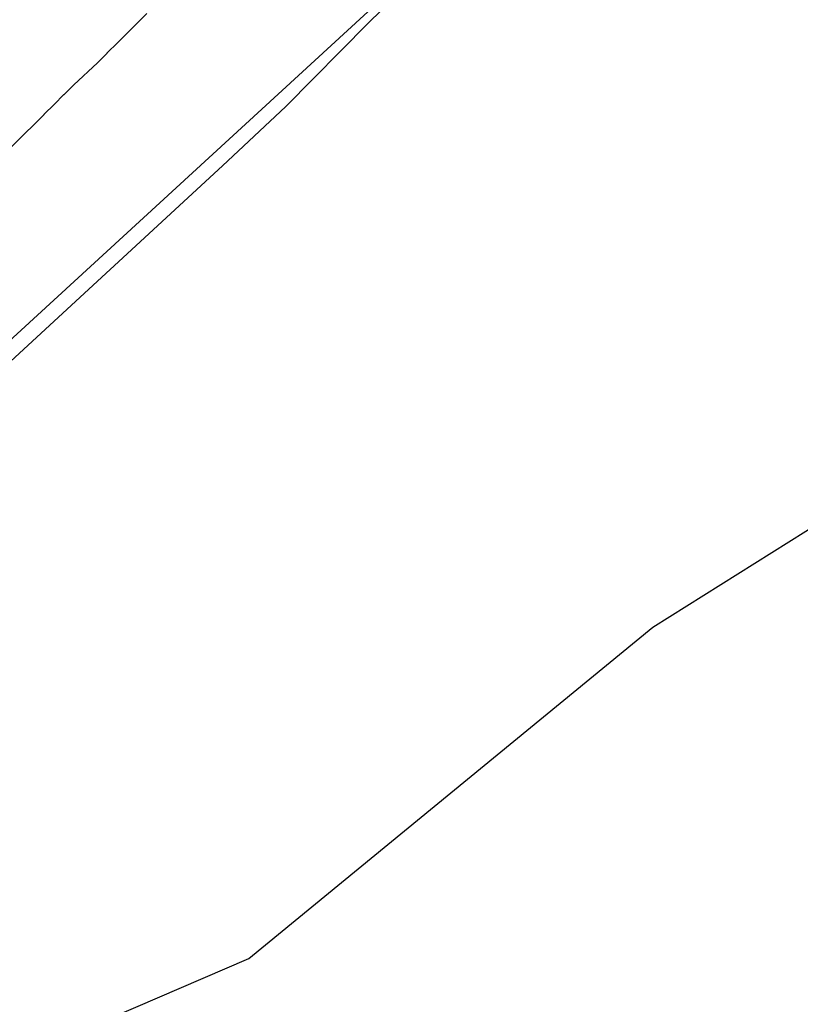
# Model space of a CAD drawing. Extents: x 158343 to 162498, y 431347 to 434500.
# Tile 118 of 248: x 159619 to 159649, y 433918 to 433956. Entities that reach past the tile are written whole.
import ezdxf

# ---------------------------------------------------------------- set-up
doc = ezdxf.new("R2010")
doc.units = 0
doc.header["$LTSCALE"] = 10
doc.header["$MEASUREMENT"] = 0
for name, color, linetype in [('000_arcering', 8, 'CONTINUOUS'), ('bestaand 012m', 8, 'CONTINUOUS'), ('def. con-hoogtelijn (index)', 8, 'CONTINUOUS')]:
    doc.layers.add(name, color=color, linetype=linetype)

# ---------------------------------------------------------------- blocks, each defined once
blk = doc.blocks.new('bestaande hoogtelijnen')
at = {"layer": 'def. con-hoogtelijn (index)'}
for p, q in [((-35.602, -110.332), (-33.266, -108.025)), ((-35.602, -110.332), (-33.266, -108.025)), ((-35.602, -110.332), (-33.266, -108.025)), ((-44.648, -110.335), (-44.275, -109.956)), ((-44.648, -110.335), (-44.275, -109.956)), ((-45.041, -110.72), (-45.028, -110.708)), ((-45.041, -110.72), (-45.028, -110.708)), ((-45.028, -110.708), (-44.648, -110.335)), ((-45.028, -110.708), (-44.648, -110.335)), ((-38.824, -113.596), (-35.602, -110.332)), ((-38.824, -113.596), (-35.602, -110.332)), ((-38.824, -113.596), (-35.602, -110.332)), ((-45.429, -111.109), (-45.053, -110.732)), ((-45.429, -111.109), (-45.053, -110.732)), ((-45.053, -110.732), (-45.041, -110.72)), ((-45.053, -110.732), (-45.041, -110.72)), ((-45.824, -111.493), (-45.817, -111.486)), ((-45.824, -111.493), (-45.817, -111.486)), ((-45.817, -111.486), (-45.429, -111.109)), ((-45.817, -111.486), (-45.429, -111.109)), ((-46.21, -111.884), (-45.831, -111.5)), ((-46.21, -111.884), (-45.831, -111.5)), ((-45.831, -111.5), (-45.824, -111.493)), ((-45.831, -111.5), (-45.824, -111.493)), ((-47.129, -112.743), (-46.21, -111.884)), ((-47.129, -112.743), (-46.21, -111.884)), ((-47.512, -113.122), (-47.129, -112.743)), ((-47.512, -113.122), (-47.129, -112.743)), ((-47.908, -113.519), (-47.52, -113.13)), ((-47.908, -113.519), (-47.52, -113.13)), ((-47.52, -113.13), (-47.512, -113.122)), ((-47.52, -113.13), (-47.512, -113.122)), ((-48.295, -113.9), (-47.908, -113.519)), ((-48.295, -113.9), (-47.908, -113.519)), ((-41.31, -115.918), (-38.824, -113.596)), ((-41.31, -115.918), (-38.824, -113.596)), ((-41.31, -115.918), (-38.824, -113.596)), ((-48.688, -114.295), (-48.3, -113.905)), ((-48.688, -114.295), (-48.3, -113.905)), ((-48.3, -113.905), (-48.295, -113.9)), ((-48.3, -113.905), (-48.295, -113.9)), ((-49.077, -114.678), (-48.688, -114.295)), ((-49.077, -114.678), (-48.688, -114.295)), ((-50.259, -115.835), (-49.083, -114.684)), ((-50.259, -115.835), (-49.083, -114.684)), ((-49.083, -114.684), (-49.077, -114.678)), ((-49.083, -114.684), (-49.077, -114.678)), ((-50.127, -124.042), (-41.31, -115.918)), ((-50.127, -124.042), (-41.31, -115.918)), ((-50.127, -124.042), (-41.31, -115.918)), ((-24.448, -133.996), (-16.401, -128.931)), ((-24.448, -133.996), (-16.401, -128.931)), ((-40.281, -146.981), (-24.448, -133.996)), ((-40.281, -146.981), (-24.448, -133.996)), ((-48.458, -150.488), (-40.281, -146.981)), ((-48.458, -150.488), (-40.281, -146.981))]:
    blk.add_line(p, q, dxfattribs=at)

msp = doc.modelspace()

# ---------------------------------------------------------------- linework, layer by layer
at = {"layer": 'bestaand 012m'}
for points in [[(159688.595, 433904.023, -0.268753), (159684.715, 433917.918), (159691.245, 433951.64), (159696.894, 433973.527), (159701.84, 433981.785), (159703.917, 433987.32, -0.105712), (159694.48, 433984.494), (159685.944, 433984.494), (159674.05, 433986.019), (159665.038, 433986.395, 0.179647), (159651.388, 433977.535), (159636.182, 433960.226), (159607.092, 433933.511), (159590.95, 433924.545, -0.147715), (159567.617, 433924.043), (159559.358, 433929.258), (159554.144, 433937.517), (159552.484, 433956.834), (159553.96, 433975.41), (159556.16, 433988.792), (159524.067, 433890.726, -0.40747)], [(159699.302, 433985.395), (159694.48, 433984.494), (159685.944, 433984.494), (159674.05, 433986.019), (159665.038, 433986.395, 0.179647), (159651.388, 433977.535), (159636.182, 433960.226), (159607.092, 433933.511), (159590.95, 433924.545, -0.147715), (159567.617, 433924.043), (159559.358, 433929.258), (159554.144, 433937.517), (159552.484, 433956.834), (159553.96, 433975.41), (159556.16, 433988.792)]]:
    msp.add_lwpolyline(points, format="xyb", dxfattribs=at)

# ---------------------------------------------------------------- block references
at = {"layer": '000_arcering'}
msp.add_blockref('bestaande hoogtelijnen', (159667.804, 434066.432), dxfattribs=at)

doc.saveas('drawing.dxf')
